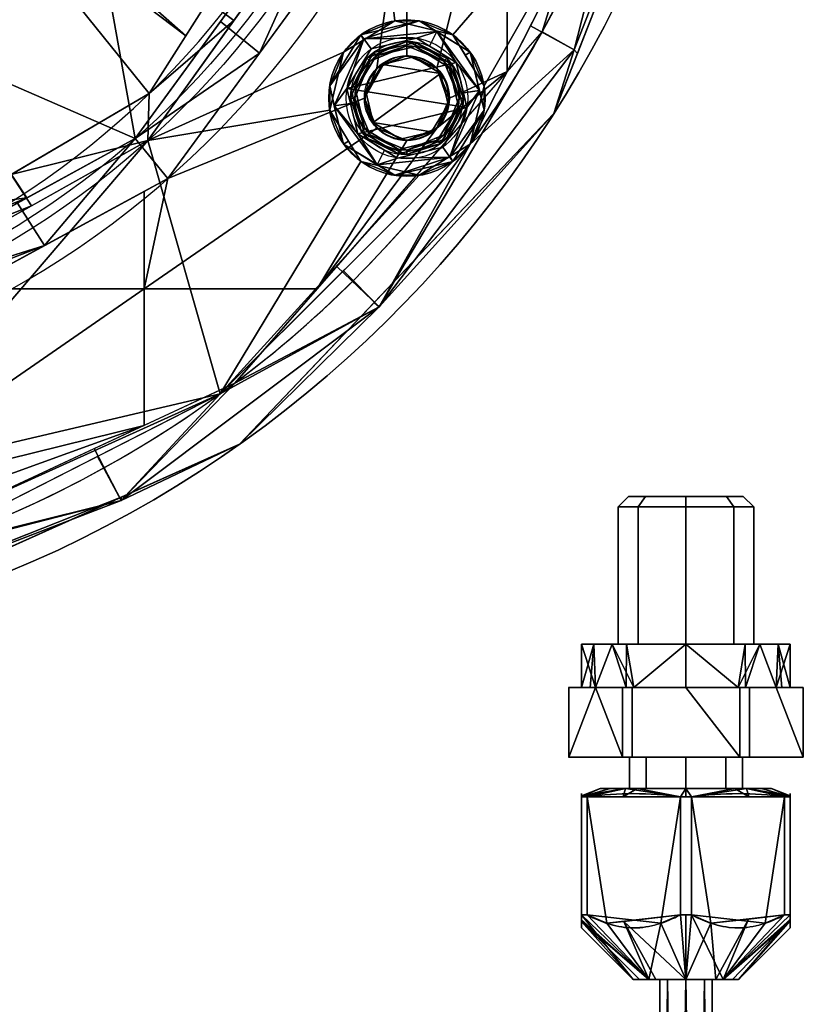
# Model space of a CAD drawing. Header units: millimetres. Extents: x -80 to 80, y -168 to 68.
# Tile 253 of 256: x 27 to 72, y -88 to -31. Entities that reach past the tile are written whole.
import ezdxf

# ---------------------------------------------------------------- set-up
doc = ezdxf.new("R2010")
doc.units = ezdxf.units.MM
doc.layers.add('100', color=7, linetype='Continuous', true_color=0xffffff)

msp = doc.modelspace()

# ---------------------------------------------------------------- linework, layer by layer
at = {"layer": '100', "color": 43, "linetype": 'Continuous'}
for p, q in [((58.258, -69.5, 167.678), (59.804, -69.5, 165)), ((59.804, -69.5, 171), (58.258, -69.5, 168.322)), ((58.258, -69.5, 168.322), (58.258, -73.5, 168.322)), ((58.258, -73.5, 167.678), (58.258, -69.5, 167.678)), ((59.804, -69.5, 165), (61.35, -69.5, 162.322)), ((61.35, -69.5, 173.678), (59.804, -69.5, 171)), ((61.35, -69.5, 162.322), (61.35, -73.5, 162.322)), ((61.35, -73.5, 173.678), (61.35, -69.5, 173.678)), ((61.908, -69.5, 174), (61.908, -73.5, 174)), ((61.908, -73.5, 162), (61.908, -69.5, 162)), ((65, -69.5, 174), (61.908, -69.5, 174)), ((61.908, -69.5, 162), (65, -69.5, 162)), ((68.092, -69.5, 174), (65, -69.5, 174)), ((65, -69.5, 162), (68.092, -69.5, 162)), ((68.092, -69.5, 162), (68.092, -73.5, 162)), ((68.092, -73.5, 174), (68.092, -69.5, 174)), ((70.196, -69.5, 171), (68.65, -69.5, 173.678)), ((68.65, -73.5, 162.322), (68.65, -69.5, 162.322)), ((68.65, -69.5, 173.678), (68.65, -73.5, 173.678)), ((68.65, -69.5, 162.322), (70.196, -69.5, 165)), ((70.196, -69.5, 165), (71.742, -69.5, 167.678)), ((71.742, -69.5, 168.322), (70.196, -69.5, 171)), ((71.742, -69.5, 167.678), (71.742, -73.5, 167.678)), ((71.742, -73.5, 168.322), (71.742, -69.5, 168.322)), ((61.35, -73.5, 173.678), (58.258, -73.5, 168.322)), ((58.258, -73.5, 167.678), (61.35, -73.5, 162.322)), ((61.908, -73.5, 162), (68.092, -73.5, 162)), ((68.092, -73.5, 174), (61.908, -73.5, 174)), ((71.742, -73.5, 168.322), (68.65, -73.5, 173.678)), ((68.65, -73.5, 162.322), (71.742, -73.5, 167.678)), ((59, -82.583, 164.908), (59, -75.793, 164.908)), ((59, -75.793, 171.092), (59, -82.583, 171.092)), ((59.322, -82.583, 171.65), (59.322, -75.793, 171.65)), ((59.322, -75.793, 164.35), (59.322, -82.583, 164.35)), ((64.678, -82.583, 161.258), (64.678, -75.793, 161.258)), ((64.678, -75.793, 174.742), (64.678, -82.583, 174.742)), ((65.322, -75.793, 161.258), (65.322, -82.583, 161.258)), ((65.322, -82.583, 174.742), (65.322, -75.793, 174.742)), ((70.678, -75.793, 171.65), (70.678, -82.583, 171.65)), ((70.678, -82.583, 164.35), (70.678, -75.793, 164.35)), ((71, -75.793, 164.908), (71, -82.583, 164.908)), ((71, -82.583, 171.092), (71, -75.793, 171.092))]:
    msp.add_line(p, q, dxfattribs=at)
at = {"layer": '100', "color": 163, "linetype": 'Continuous'}
for centre, radius in [((48.946, -35.561, 97), 4.5), ((48.946, -35.561, 103), 3.5), ((48.946, -35.561, 81.046), 2.446), ((48.946, -35.561, 81), 2.446)]:
    msp.add_circle(centre, radius, dxfattribs=at)
at = {"layer": '100', "color": 163, "linetype": 'Continuous', "extrusion": (0, 0, -1)}
for centre, radius in [((-48.946, -35.561, -102), 4.5), ((-48.946, -35.561, -89), 3.25), ((-48.946, -35.561, -97), 3.25), ((-48.946, -35.561, -89), 3), ((-48.946, -35.561, -97), 3), ((-48.946, -35.561, -81), 2.4)]:
    msp.add_circle(centre, radius, dxfattribs=at)
at = {"layer": '100', "color": 43, "linetype": 'Continuous', "extrusion": (0, 1, 0)}
for centre, radius in [((-65, 168, -58.5), 3.297), ((-65, 168, -73.5), 3.25), ((-65, 168, -75.305), 4.928), ((-65, 168, -75.305), 3.25), ((-65, 168, -86.305), 1.5)]:
    msp.add_circle(centre, radius, dxfattribs=at)
at = {"layer": '100', "color": 43, "linetype": 'Continuous', "extrusion": (0, -1, 0)}
for centre, radius in [((65, 168, 59.1), 3.897), ((65, 168, 67), 6), ((65, 168, 67), 3.897), ((65, 168, 86.305), 3.028)]:
    msp.add_circle(centre, radius, dxfattribs=at)
at = {"layer": '100', "color": 163, "linetype": 'Continuous', "extrusion": (0, 0, -1)}
for centre, radius, start, end in [((0, 0, -94), 68, 283.06797, 256.93203), ((0, 0, -81), 65, 283.06797, 256.93203), ((0, 0, -97), 51.024, 286.7388, 253.2612), ((0, 0, -80.215), 50.45, 286.0923, 253.9077), ((0, 0, -100), 32.941, 283.1966, 256.8034)]:
    msp.add_arc(centre, radius, start, end, dxfattribs=at)
at = {"layer": '100', "color": 163, "linetype": 'Continuous'}
for centre, radius, start, end in [((0, 0, 84), 68, 283.06797, 256.93203), ((0, 0, 81), 53.418, 285.9698, 254.0302), ((0, 0, 97.321), 49.087, 286.8231, 253.1769), ((0, 0, 97), 65, 324, 0), ((0, 0, 97), 65, 288, 324)]:
    msp.add_arc(centre, radius, start, end, dxfattribs=at)
at = {"layer": '100', "color": 43, "linetype": 'Continuous', "extrusion": (0, -1, 0)}
for centre, start, end in [((65, 168, 69.5), 177.266, 182.734), ((65, 168, 69.5), 237.266, 242.734), ((65, 168, 69.5), 117.266, 122.734), ((65, 168, 69.5), 57.266, 62.734), ((65, 168, 69.5), 297.266, 302.734), ((65, 168, 69.5), 357.266, 2.734), ((65, 168, 73.5), 177.266, 182.734), ((65, 168, 73.5), 117.266, 122.734), ((65, 168, 73.5), 237.266, 242.734), ((65, 168, 73.5), 57.266, 62.734), ((65, 168, 73.5), 297.266, 302.734), ((65, 168, 73.5), 357.266, 2.734), ((65, 168, 82.583), 147.266, 152.734), ((65, 168, 82.583), 207.266, 212.734), ((65, 168, 82.583), 267.266, 272.734), ((65, 168, 82.583), 87.266, 92.734), ((65, 168, 82.583), 27.266, 32.734), ((65, 168, 82.583), 327.266, 332.734)]:
    msp.add_arc(centre, 6.75, start, end, dxfattribs=at)
at = {"layer": '100', "color": 43, "linetype": 'Continuous', "extrusion": (0, 1, 0)}
for centre, radius, start, end in [((-65, 168, -69.5), 6, 330, 30), ((-65, 168, -69.5), 6, 30, 90), ((-65, 168, -69.5), 6, 270, 330), ((-65, 168, -69.5), 6, 90, 150), ((-65, 168, -69.5), 6, 210, 270), ((-65, 168, -69.5), 6, 150, 210), ((-65, 168, -75.793), 6.75, 27.266, 32.734), ((-65, 168, -75.793), 6.75, 327.266, 332.734), ((-65, 168, -75.793), 6.75, 87.266, 92.734), ((-65, 168, -75.793), 6.75, 267.266, 272.734), ((-65, 168, -75.793), 6.75, 207.266, 212.734), ((-65, 168, -75.793), 6.75, 147.266, 152.734)]:
    msp.add_arc(centre, radius, start, end, dxfattribs=at)
at = {"layer": '100', "color": 43, "linetype": 'Continuous'}
for points in [[(59, -75.793, 171.092), (59, -75.54, 169.03), (59, -75.541, 166.962), (59, -75.793, 164.908)], [(59.322, -75.793, 164.35), (61.107, -75.54, 163.319), (62.893, -75.54, 162.288), (64.678, -75.793, 161.258)], [(64.678, -75.793, 174.742), (62.893, -75.54, 173.712), (61.107, -75.54, 172.681), (59.322, -75.793, 171.65)], [(70.678, -75.793, 171.65), (68.893, -75.54, 172.681), (67.107, -75.54, 173.712), (65.322, -75.793, 174.742)], [(65.322, -75.793, 161.258), (67.107, -75.54, 162.288), (68.893, -75.54, 163.319), (70.678, -75.793, 164.35)], [(71, -75.793, 164.908), (71, -75.541, 166.962), (71, -75.54, 169.03), (71, -75.793, 171.092)]]:
    msp.add_open_spline(points, degree=3, dxfattribs=at)
for points in [[(59, -82.583, 164.908), (59, -83.026, 165.875), (59, -83.333, 166.919), (59, -83.332, 169.081), (59, -83.026, 170.124), (59, -82.583, 171.092)], [(59.322, -82.583, 171.65), (60.162, -83.027, 172.135), (61.062, -83.33, 172.654), (62.919, -83.334, 173.727), (63.83, -83.031, 174.253), (64.678, -82.583, 174.742)], [(64.678, -82.583, 161.258), (63.838, -83.027, 161.743), (62.938, -83.33, 162.262), (61.081, -83.334, 163.334), (60.17, -83.031, 163.86), (59.322, -82.583, 164.35)], [(65.322, -82.583, 174.742), (66.162, -83.027, 174.257), (67.062, -83.33, 173.738), (68.919, -83.334, 172.666), (69.83, -83.031, 172.14), (70.678, -82.583, 171.65)], [(70.678, -82.583, 164.35), (69.838, -83.027, 163.865), (68.938, -83.33, 163.346), (67.081, -83.334, 162.273), (66.17, -83.031, 161.747), (65.322, -82.583, 161.258)], [(71, -82.583, 171.092), (71, -83.026, 170.124), (71, -83.332, 169.081), (71, -83.333, 166.919), (71, -83.026, 165.875), (71, -82.583, 164.908)]]:
    msp.add_open_spline(points, degree=3, knots=[0, 0, 0, 0, 0.5, 0.5, 1, 1, 1, 1], dxfattribs=at)
at = {"layer": '100', "color": 163, "linetype": 'Continuous'}
for points in [[(56.719, -31.748, 81), (62.057, -14.625, 81), (65.311, -15.486, 81.879)], [(65.311, -15.486, 81.879), (58.57, -32.784, 81.879), (56.719, -31.748, 81)], [(65.583, -15.461, 84), (58.755, -32.986, 84), (58.57, -32.784, 81.879), (65.311, -15.486, 81.879)], [(65.311, -15.486, 96.121), (58.57, -32.784, 96.121), (58.755, -32.986, 94), (65.583, -15.461, 94)], [(58.57, -32.784, 96.121), (65.311, -15.486, 96.121), (61.819, -20.086, 97)], [(54.723, -17.781, 81), (50.675, -33.832, 81), (48.946, -33.116, 81), (48.965, -21.351, 81)], [(54.723, -17.781, 81), (54.723, -34.032, 81), (51.391, -35.561, 81), (50.675, -33.832, 81)], [(54.723, -34.032, 81), (54.723, -17.781, 81), (61.073, -17.781, 81), (56.719, -31.748, 81)], [(24.453, -21.588, 100), (36.22, -31.973, 97.321), (44.787, -18.464, 97.321)], [(46.959, -19.959, 97), (34.047, -38.004, 97), (45.305, -32.916, 97), (48.242, -31.116, 97)], [(37.488, -29.974, 97.321), (38.991, -31.095, 97), (46.959, -19.959, 97)], [(40.464, -32.976, 81), (38.22, -31.15, 80.215), (46.275, -20.096, 80.215)], [(46.275, -20.096, 80.215), (48.965, -21.351, 81), (40.464, -32.976, 81)], [(46.959, -19.959, 97), (48.242, -31.116, 97), (51.591, -31.92, 97), (61.819, -20.086, 97)], [(61.819, -20.086, 97), (51.591, -31.92, 97), (53.39, -34.857, 97)], [(53.39, -34.857, 97), (52.586, -38.206, 97), (61.819, -20.086, 97)], [(61.819, -20.086, 97), (56.05, -31.407, 97), (58.57, -32.784, 96.121)], [(47.216, -33.832, 81), (46.5, -35.561, 81), (35.19, -40.189, 81), (48.965, -21.351, 81)], [(48.965, -21.351, 81), (48.946, -33.116, 81), (47.216, -33.832, 81)], [(36.22, -31.973, 97.321), (24.453, -21.588, 100), (23.917, -22.651, 100)], [(23.811, -41.346, 97.321), (34.111, -35.299, 97.321), (23.917, -22.651, 100)], [(34.111, -35.299, 97.321), (36.22, -31.973, 97.321), (23.917, -22.651, 100)], [(30.819, -23.988, 74.637), (21.361, -32.695, 74.637), (17.386, -24.286, 71.335)], [(33.303, -37.896, 80.215), (21.361, -32.695, 74.637), (30.819, -23.988, 74.637)], [(30.819, -23.988, 74.637), (38.85, -30.286, 80.215), (33.303, -37.896, 80.215)], [(57.404, -36.453, 84), (61.647, -25.564, 84), (61.647, -25.564, 94), (57.404, -36.453, 94)], [(38.991, -31.095, 97), (37.488, -29.974, 97.321), (34.111, -35.299, 97.321)], [(33.303, -37.896, 80.215), (38.22, -31.15, 80.215), (40.464, -32.976, 81)], [(34.111, -35.299, 97.321), (34.047, -38.004, 97), (38.991, -31.095, 97)], [(49.649, -31.116, 102), (46.3, -31.92, 102), (46.473, -32.157, 102.707)], [(46.3, -31.92, 102), (49.649, -31.116, 102), (48.242, -31.116, 97)], [(48.242, -31.116, 97), (46.472, -32.201, 97), (46.3, -31.92, 102)], [(46.473, -32.157, 102.707), (50.657, -31.718, 102.707), (49.649, -31.116, 102)], [(51.591, -31.92, 97), (48.242, -31.116, 97), (49.649, -31.116, 102)], [(50.657, -31.718, 102.707), (50.617, -31.709, 102), (49.649, -31.116, 102)], [(49.649, -31.116, 102), (52.586, -32.916, 102), (51.591, -31.92, 97)], [(49.493, -32.104, 103), (50.657, -31.718, 102.707), (46.473, -32.157, 102.707)], [(49.493, -32.104, 103), (50.246, -32.565, 103), (50.657, -31.718, 102.707)], [(50.657, -31.718, 102.707), (50.246, -32.565, 103), (51.777, -33.504, 103)], [(52.586, -32.916, 102), (50.617, -31.709, 102), (50.657, -31.718, 102.707)], [(52.586, -32.916, 102), (50.657, -31.718, 102.707), (53.13, -35.121, 102.707)], [(51.777, -33.504, 103), (53.13, -35.121, 102.707), (50.657, -31.718, 102.707)], [(58.57, -32.784, 96.121), (56.05, -31.407, 97), (52.586, -38.206, 97)], [(46.473, -32.157, 102.707), (46.3, -31.92, 102), (44.501, -34.857, 102)], [(44.501, -34.857, 102), (46.3, -31.92, 102), (45.305, -32.916, 97)], [(44.501, -34.857, 102), (44.761, -36.001, 102.707), (46.473, -32.157, 102.707)], [(46.473, -32.157, 102.707), (44.761, -36.001, 102.707), (45.489, -35.013, 103)], [(47.35, -47.574, 81.879), (44.915, -45.25, 81), (56.719, -31.748, 81)], [(46.3, -31.92, 102), (46.472, -32.201, 97), (45.305, -32.916, 97)], [(51.777, -33.504, 103), (49.493, -32.104, 103), (46.888, -32.729, 103), (45.489, -35.013, 103)], [(45.489, -35.013, 103), (46.888, -32.729, 103), (46.473, -32.157, 102.707)], [(46.473, -32.157, 102.707), (46.888, -32.729, 103), (49.493, -32.104, 103)], [(56.719, -31.748, 81), (58.57, -32.784, 81.879), (47.35, -47.574, 81.879)], [(52.586, -32.916, 102), (52.306, -33.088, 97), (51.591, -31.92, 97)], [(12.354, -43.221, 77.304), (21.361, -32.695, 74.637), (27.083, -41.302, 80.215)], [(33.303, -37.896, 80.215), (27.083, -41.302, 80.215), (21.361, -32.695, 74.637)], [(48.946, -32.311, 89), (46.647, -33.263, 89), (46.824, -33.44, 89), (48.946, -32.561, 89)], [(47.035, -32.932, 97), (47.096, -33.077, 89), (48.946, -32.311, 89)], [(48.946, -32.311, 89), (49.454, -32.351, 97), (47.035, -32.932, 97)], [(47.035, -32.932, 97), (49.454, -32.351, 97), (49.415, -32.598, 97), (47.182, -33.134, 97)], [(47.182, -33.134, 97), (49.415, -32.598, 97), (48.946, -32.561, 89)], [(48.946, -32.561, 89), (47.238, -33.268, 89), (47.182, -33.134, 97)], [(47.35, -47.574, 81.879), (58.57, -32.784, 81.879), (57.404, -36.453, 84)], [(57.404, -36.453, 94), (58.57, -32.784, 96.121), (47.35, -47.574, 96.121)], [(47.35, -47.574, 96.121), (58.57, -32.784, 96.121), (52.586, -38.206, 97)], [(49.454, -32.351, 97), (48.946, -32.311, 89), (51.244, -33.263, 89)], [(48.946, -32.561, 89), (51.067, -33.44, 89), (51.244, -33.263, 89), (48.946, -32.311, 89)], [(51.067, -33.44, 89), (48.946, -32.561, 89), (49.415, -32.598, 97)], [(51.373, -33.798, 97), (49.415, -32.598, 97), (49.454, -32.351, 97), (51.575, -33.651, 97)], [(49.415, -32.598, 97), (51.373, -33.798, 97), (51.067, -33.44, 89)], [(51.244, -33.263, 89), (51.575, -33.651, 97), (49.454, -32.351, 97)], [(58.57, -32.784, 81.879), (58.755, -32.986, 84), (57.404, -36.453, 84)], [(57.404, -36.453, 94), (58.755, -32.986, 94), (58.57, -32.784, 96.121)], [(40.464, -32.976, 81), (35.19, -40.189, 81), (33.303, -37.896, 80.215)], [(44.501, -36.265, 97), (45.305, -32.916, 97), (34.047, -38.004, 97)], [(45.305, -32.916, 97), (44.501, -36.265, 97), (44.501, -34.857, 102)], [(45.736, -35.053, 97), (45.696, -35.561, 89), (46.647, -33.263, 89)], [(45.946, -35.561, 89), (46.824, -33.44, 89), (46.647, -33.263, 89), (45.696, -35.561, 89)], [(46.647, -33.263, 89), (47.035, -32.932, 97), (45.736, -35.053, 97)], [(47.182, -33.134, 97), (45.982, -35.092, 97), (45.736, -35.053, 97), (47.035, -32.932, 97)], [(46.824, -33.44, 89), (45.946, -35.561, 89), (45.982, -35.092, 97)], [(45.982, -35.092, 97), (47.182, -33.134, 97), (46.824, -33.44, 89)], [(46.647, -33.263, 89), (47.096, -33.077, 89), (47.035, -32.932, 97)], [(47.182, -33.134, 97), (47.238, -33.268, 89), (46.824, -33.44, 89)], [(47.216, -33.832, 81), (48.946, -33.116, 81), (48.946, -33.116, 81.046), (47.216, -33.832, 81.046)], [(48.946, -33.116, 81.046), (49.321, -33.191, 81), (47.535, -33.619, 81)], [(47.535, -33.619, 81), (47.553, -33.692, 81.046), (48.946, -33.116, 81.046)], [(47.535, -33.619, 81), (49.321, -33.191, 81), (50.887, -34.15, 81)], [(49.321, -33.191, 81), (48.946, -33.116, 81.046), (50.675, -33.832, 81.046)], [(50.675, -33.832, 81.046), (48.946, -33.116, 81.046), (48.946, -33.116, 81), (50.675, -33.832, 81)], [(50.887, -34.15, 81), (49.321, -33.191, 81), (50.675, -33.832, 81.046)], [(51.067, -33.44, 89), (51.946, -35.561, 89), (52.196, -35.561, 89), (51.244, -33.263, 89)], [(51.373, -33.798, 97), (51.238, -33.853, 89), (51.067, -33.44, 89)], [(51.244, -33.263, 89), (51.429, -33.711, 89), (51.575, -33.651, 97)], [(53.39, -34.857, 97), (52.306, -33.088, 97), (52.586, -32.916, 102)], [(53.13, -35.121, 102.707), (53.125, -35.162, 102), (52.586, -32.916, 102)], [(52.586, -32.916, 102), (53.39, -36.265, 102), (53.39, -34.857, 97)], [(45.489, -35.013, 103), (52.402, -36.109, 103), (51.777, -33.504, 103)], [(46.5, -35.561, 81.046), (47.535, -33.619, 81), (46.575, -35.186, 81)], [(47.553, -33.692, 81.046), (47.535, -33.619, 81), (46.5, -35.561, 81.046)], [(46.5, -35.561, 81.046), (47.216, -33.832, 81.046), (47.553, -33.692, 81.046)], [(47.216, -33.832, 81.046), (46.5, -35.561, 81.046), (46.5, -35.561, 81), (47.216, -33.832, 81)], [(50.887, -34.15, 81), (47.004, -36.972, 81), (46.575, -35.186, 81), (47.535, -33.619, 81)], [(50.675, -33.832, 81.046), (51.175, -35.348, 81), (50.887, -34.15, 81)], [(50.675, -33.832, 81.046), (51.299, -35.338, 81.046), (51.175, -35.348, 81)], [(50.675, -33.832, 81), (51.391, -35.561, 81), (51.391, -35.561, 81.046), (50.675, -33.832, 81.046)], [(51.946, -35.561, 89), (51.238, -33.853, 89), (51.373, -33.798, 97)], [(51.575, -33.651, 97), (52.156, -36.069, 97), (51.909, -36.03, 97), (51.373, -33.798, 97)], [(51.373, -33.798, 97), (51.909, -36.03, 97), (51.946, -35.561, 89)], [(51.575, -33.651, 97), (51.429, -33.711, 89), (52.196, -35.561, 89)], [(52.196, -35.561, 89), (52.156, -36.069, 97), (51.575, -33.651, 97)], [(51.777, -33.504, 103), (52.196, -35.25, 103), (53.13, -35.121, 102.707)], [(54.723, -34.032, 81), (43.779, -46.55, 81), (50.675, -37.29, 81)], [(47.004, -36.972, 81), (50.887, -34.15, 81), (51.316, -35.936, 81), (50.356, -37.503, 81)], [(50.675, -37.29, 81), (51.391, -35.561, 81), (54.723, -34.032, 81)], [(44.501, -34.857, 102), (44.766, -35.96, 102), (44.761, -36.001, 102.707)], [(45.305, -38.206, 102), (44.501, -34.857, 102), (44.501, -36.265, 97)], [(44.761, -36.001, 102.707), (45.695, -35.872, 103), (45.489, -35.013, 103)], [(52.402, -36.109, 103), (45.489, -35.013, 103), (46.114, -37.618, 103)], [(45.696, -35.561, 89), (45.736, -35.053, 97), (46.316, -37.471, 97)], [(46.316, -37.471, 97), (45.736, -35.053, 97), (45.982, -35.092, 97), (46.518, -37.324, 97)], [(46.518, -37.324, 97), (45.982, -35.092, 97), (45.946, -35.561, 89)], [(53.39, -36.265, 102), (53.13, -35.121, 102.707), (51.418, -38.965, 102.707)], [(51.418, -38.965, 102.707), (53.13, -35.121, 102.707), (52.402, -36.109, 103)], [(53.13, -35.121, 102.707), (52.196, -35.25, 103), (52.402, -36.109, 103)], [(52.586, -38.206, 97), (53.39, -34.857, 97), (53.39, -36.265, 102)], [(53.39, -36.265, 102), (53.125, -35.162, 102), (53.13, -35.121, 102.707)], [(34.047, -38.004, 97), (34.111, -35.299, 97.321), (26.165, -39.965, 97.321)], [(35.19, -40.189, 81), (46.5, -35.561, 81), (47.216, -37.29, 81), (33.821, -46.55, 81)], [(46.316, -37.471, 97), (46.462, -37.411, 89), (45.696, -35.561, 89)], [(45.696, -35.561, 89), (46.647, -37.859, 89), (46.824, -37.682, 89), (45.946, -35.561, 89)], [(45.946, -35.561, 89), (46.653, -37.269, 89), (46.518, -37.324, 97)], [(46.575, -35.186, 81), (47.004, -36.972, 81), (46.5, -35.561, 81.046)], [(47.216, -37.29, 81.046), (46.5, -35.561, 81.046), (47.004, -36.972, 81)], [(47.216, -37.29, 81), (46.5, -35.561, 81), (46.5, -35.561, 81.046), (47.216, -37.29, 81.046)], [(51.316, -35.936, 81), (51.391, -35.561, 81.046), (50.675, -37.29, 81.046)], [(50.675, -37.29, 81.046), (51.391, -35.561, 81.046), (51.391, -35.561, 81), (50.675, -37.29, 81)], [(51.244, -37.859, 89), (52.196, -35.561, 89), (51.946, -35.561, 89), (51.067, -37.682, 89)], [(51.067, -37.682, 89), (51.946, -35.561, 89), (51.909, -36.03, 97)], [(51.175, -35.348, 81), (51.299, -35.338, 81.046), (51.391, -35.561, 81.046)], [(51.316, -35.936, 81), (51.175, -35.348, 81), (51.391, -35.561, 81.046)], [(52.156, -36.069, 97), (52.196, -35.561, 89), (51.244, -37.859, 89)], [(38.206, -52.586, 97), (46.3, -39.202, 97), (44.501, -36.265, 97), (34.047, -38.004, 97)], [(44.501, -36.265, 97), (45.585, -38.034, 97), (45.305, -38.206, 102)], [(46.114, -37.618, 103), (45.695, -35.872, 103), (44.761, -36.001, 102.707)], [(44.761, -36.001, 102.707), (44.766, -35.96, 102), (45.305, -38.206, 102)], [(45.305, -38.206, 102), (47.234, -39.404, 102.707), (44.761, -36.001, 102.707)], [(46.114, -37.618, 103), (44.761, -36.001, 102.707), (47.234, -39.404, 102.707)], [(46.114, -37.618, 103), (48.398, -39.018, 103), (51.003, -38.393, 103), (52.402, -36.109, 103)], [(50.675, -37.29, 81.046), (50.356, -37.503, 81), (51.316, -35.936, 81)], [(50.709, -37.988, 97), (51.909, -36.03, 97), (52.156, -36.069, 97), (50.856, -38.19, 97)], [(51.909, -36.03, 97), (50.709, -37.988, 97), (51.067, -37.682, 89)], [(51.244, -37.859, 89), (50.856, -38.19, 97), (52.156, -36.069, 97)], [(52.402, -36.109, 103), (51.003, -38.393, 103), (51.418, -38.965, 102.707)], [(51.418, -38.965, 102.707), (51.591, -39.202, 102), (53.39, -36.265, 102)], [(53.39, -36.265, 102), (51.591, -39.202, 102), (52.586, -38.206, 97)], [(57.404, -36.453, 84), (47.062, -47.334, 84), (47.35, -47.574, 81.879)], [(47.35, -47.574, 96.121), (47.062, -47.334, 94), (57.404, -36.453, 94)], [(57.404, -36.453, 94), (47.172, -47.217, 94), (47.172, -47.217, 84), (57.404, -36.453, 84)], [(47.216, -37.29, 81), (48.946, -38.007, 81), (43.779, -46.55, 81), (33.821, -46.55, 81)], [(43.779, -46.55, 81), (48.946, -38.007, 81), (50.675, -37.29, 81)], [(46.518, -37.324, 97), (48.476, -38.524, 97), (48.437, -38.771, 97), (46.316, -37.471, 97)], [(46.647, -37.859, 89), (46.462, -37.411, 89), (46.316, -37.471, 97)], [(46.518, -37.324, 97), (46.653, -37.269, 89), (46.824, -37.682, 89)], [(48.476, -38.524, 97), (46.518, -37.324, 97), (46.824, -37.682, 89)], [(50.356, -37.503, 81), (48.57, -37.931, 81), (47.004, -36.972, 81)], [(47.004, -36.972, 81), (48.054, -37.615, 81), (47.216, -37.29, 81.046)], [(48.054, -37.615, 81), (48.022, -37.624, 81.046), (47.216, -37.29, 81.046)], [(47.216, -37.29, 81.046), (48.946, -38.007, 81.046), (48.946, -38.007, 81), (47.216, -37.29, 81)], [(50.356, -37.503, 81), (50.675, -37.29, 81.046), (48.946, -38.007, 81.046)], [(50.675, -37.29, 81), (48.946, -38.007, 81), (48.946, -38.007, 81.046), (50.675, -37.29, 81.046)], [(28.099, -44.053, 81), (26.534, -41.602, 80.215), (33.303, -37.896, 80.215)], [(33.303, -37.896, 80.215), (35.19, -40.189, 81), (28.099, -44.053, 81)], [(47.234, -39.404, 102.707), (47.646, -38.557, 103), (46.114, -37.618, 103)], [(46.647, -37.859, 89), (46.316, -37.471, 97), (48.437, -38.771, 97)], [(48.946, -38.561, 89), (46.824, -37.682, 89), (46.647, -37.859, 89), (48.946, -38.811, 89)], [(48.437, -38.771, 97), (48.946, -38.811, 89), (46.647, -37.859, 89)], [(46.824, -37.682, 89), (48.946, -38.561, 89), (48.476, -38.524, 97)], [(48.022, -37.624, 81.046), (48.054, -37.615, 81), (48.57, -37.931, 81)], [(48.946, -38.007, 81.046), (48.022, -37.624, 81.046), (48.57, -37.931, 81)], [(48.946, -38.007, 81.046), (48.57, -37.931, 81), (50.356, -37.503, 81)], [(48.946, -38.811, 89), (51.244, -37.859, 89), (51.067, -37.682, 89), (48.946, -38.561, 89)], [(48.946, -38.561, 89), (50.653, -37.854, 89), (50.709, -37.988, 97)], [(50.709, -37.988, 97), (50.653, -37.854, 89), (51.067, -37.682, 89)], [(51.244, -37.859, 89), (50.796, -38.045, 89), (50.856, -38.19, 97)], [(34.047, -38.004, 97), (14.695, -48.862, 97), (17.323, -53.253, 97), (20.751, -53.536, 97)], [(34.047, -38.004, 97), (20.751, -53.536, 97), (22.978, -56.157, 97), (38.206, -52.586, 97)], [(26.165, -39.965, 97.321), (27.351, -41.761, 97), (34.047, -38.004, 97)], [(38.206, -52.586, 97), (52.586, -38.206, 97), (49.649, -40.006, 97)], [(52.586, -38.206, 97), (45.287, -45.505, 97), (47.35, -47.574, 96.121)], [(45.305, -38.206, 102), (45.585, -38.034, 97), (46.3, -39.202, 97)], [(45.305, -38.206, 102), (47.274, -39.413, 102), (47.234, -39.404, 102.707)], [(48.242, -40.006, 102), (45.305, -38.206, 102), (46.3, -39.202, 97)], [(51.418, -38.965, 102.707), (51.003, -38.393, 103), (48.398, -39.018, 103)], [(50.856, -38.19, 97), (48.437, -38.771, 97), (48.476, -38.524, 97), (50.709, -37.988, 97)], [(48.946, -38.811, 89), (48.437, -38.771, 97), (50.856, -38.19, 97)], [(50.709, -37.988, 97), (48.476, -38.524, 97), (48.946, -38.561, 89)], [(50.856, -38.19, 97), (50.796, -38.045, 89), (48.946, -38.811, 89)], [(51.591, -39.202, 102), (51.419, -38.921, 97), (52.586, -38.206, 97)], [(48.398, -39.018, 103), (47.646, -38.557, 103), (47.234, -39.404, 102.707)], [(51.418, -38.965, 102.707), (47.234, -39.404, 102.707), (48.242, -40.006, 102)], [(48.398, -39.018, 103), (47.234, -39.404, 102.707), (51.418, -38.965, 102.707)], [(48.242, -40.006, 102), (51.591, -39.202, 102), (51.418, -38.965, 102.707)], [(49.649, -40.006, 97), (51.419, -38.921, 97), (51.591, -39.202, 102)], [(49.649, -40.006, 97), (46.3, -39.202, 97), (38.206, -52.586, 97)], [(46.3, -39.202, 97), (49.649, -40.006, 97), (48.242, -40.006, 102)], [(47.234, -39.404, 102.707), (47.274, -39.413, 102), (48.242, -40.006, 102)], [(51.591, -39.202, 102), (48.242, -40.006, 102), (49.649, -40.006, 97)], [(27.351, -41.761, 97), (26.165, -39.965, 97.321), (14.207, -46.986, 97.321)], [(33.821, -46.55, 81), (33.821, -40.935, 81), (35.19, -40.189, 81)], [(27.083, -41.302, 80.215), (13.744, -46.748, 79.256), (12.354, -43.221, 77.304)], [(27.083, -41.302, 80.215), (13.984, -48.473, 80.215), (13.744, -46.748, 79.256)], [(33.821, -40.935, 81), (33.821, -46.55, 81), (23.517, -46.55, 81)], [(13.984, -48.473, 80.215), (26.534, -41.602, 80.215), (28.099, -44.053, 81)], [(14.207, -46.986, 97.321), (14.695, -48.862, 97), (27.351, -41.761, 97)], [(28.099, -44.053, 81), (14.228, -49.426, 80.662), (13.984, -48.473, 80.215)], [(28.099, -44.053, 81), (14.697, -51.356, 81), (14.228, -49.426, 80.662)], [(39.041, -51.969, 81), (44.915, -45.25, 81), (47.35, -47.574, 81.879)], [(47.35, -47.574, 96.121), (45.287, -45.505, 97), (38.206, -52.586, 97)], [(20.425, -55.81, 81), (18.696, -55.093, 81), (23.517, -46.55, 81), (33.821, -46.55, 81)], [(21.141, -57.539, 81), (20.425, -55.81, 81), (33.821, -46.55, 81), (33.821, -54.403, 81)], [(33.821, -54.403, 81), (33.821, -46.55, 81), (43.779, -46.55, 81), (39.041, -51.969, 81)], [(39.041, -51.969, 81), (47.35, -47.574, 81.879), (32.506, -58.725, 81.879)], [(39.319, -55.48, 84), (32.506, -58.725, 81.879), (47.35, -47.574, 81.879)], [(47.35, -47.574, 96.121), (32.506, -58.725, 96.121), (39.319, -55.48, 94)], [(38.206, -52.586, 97), (32.506, -58.725, 96.121), (47.35, -47.574, 96.121)], [(39.319, -55.48, 84), (47.172, -47.217, 84), (47.172, -47.217, 94), (39.319, -55.48, 94)], [(47.35, -47.574, 81.879), (47.062, -47.334, 84), (39.319, -55.48, 84)], [(39.319, -55.48, 94), (47.062, -47.334, 94), (47.35, -47.574, 96.121)], [(32.506, -58.725, 81.879), (30.953, -55.739, 81), (39.041, -51.969, 81)], [(22.703, -59.586, 97), (20.086, -61.819, 97), (38.206, -52.586, 97)], [(22.978, -56.157, 97), (22.703, -59.586, 97), (38.206, -52.586, 97)], [(38.206, -52.586, 97), (31.133, -56.19, 97), (32.506, -58.725, 96.121)], [(18.696, -59.984, 81), (20.425, -59.268, 81), (33.821, -54.403, 81), (18.271, -61.651, 81)], [(33.821, -54.403, 81), (20.425, -59.268, 81), (21.141, -57.539, 81)], [(39.319, -55.48, 94), (25.511, -61.685, 94), (25.511, -61.685, 84), (39.319, -55.48, 84)], [(39.319, -55.48, 84), (32.504, -58.542, 84), (32.506, -58.725, 81.879)], [(32.506, -58.725, 96.121), (32.504, -58.542, 94), (39.319, -55.48, 94)], [(14.697, -63.317, 81), (30.953, -55.739, 81), (32.506, -58.725, 81.879)], [(32.506, -58.725, 96.121), (31.133, -56.19, 97), (20.086, -61.819, 97)], [(32.506, -58.725, 81.879), (15.177, -65.383, 81.879), (14.697, -63.317, 81)], [(32.504, -58.542, 84), (15.375, -66.239, 84), (15.177, -65.383, 81.879)], [(15.177, -65.383, 81.879), (32.506, -58.725, 81.879), (32.504, -58.542, 84)], [(32.504, -58.542, 94), (32.506, -58.725, 96.121), (15.177, -65.383, 96.121)], [(15.177, -65.383, 96.121), (15.375, -66.239, 94), (32.504, -58.542, 94)], [(20.086, -61.819, 97), (15.177, -65.383, 96.121), (32.506, -58.725, 96.121)]]:
    msp.add_3dface(points, dxfattribs=at)
at = {"layer": '100', "color": 43, "linetype": 'Continuous'}
for points in [[(62.244, -59.1, 165.244), (61.103, -59.1, 168), (61.703, -58.5, 168), (62.669, -58.5, 165.669)], [(62.669, -58.5, 170.331), (61.703, -58.5, 168), (61.103, -59.1, 168), (62.244, -59.1, 170.756)], [(65, -58.5, 164.703), (62.669, -58.5, 165.669), (61.703, -58.5, 168)], [(61.703, -58.5, 168), (62.669, -58.5, 170.331), (65, -58.5, 171.297), (65, -58.5, 164.703)], [(62.244, -59.1, 170.756), (65, -59.1, 171.897), (65, -58.5, 171.297), (62.669, -58.5, 170.331)], [(62.669, -58.5, 165.669), (65, -58.5, 164.703), (65, -59.1, 164.103), (62.244, -59.1, 165.244)], [(65, -58.5, 164.703), (65, -58.5, 171.297), (67.331, -58.5, 170.331), (68.297, -58.5, 168)], [(68.297, -58.5, 168), (67.331, -58.5, 165.669), (65, -58.5, 164.703)], [(67.756, -59.1, 165.244), (65, -59.1, 164.103), (65, -58.5, 164.703), (67.331, -58.5, 165.669)], [(67.331, -58.5, 170.331), (65, -58.5, 171.297), (65, -59.1, 171.897), (67.756, -59.1, 170.756)], [(67.756, -59.1, 170.756), (68.897, -59.1, 168), (68.297, -58.5, 168), (67.331, -58.5, 170.331)], [(67.331, -58.5, 165.669), (68.297, -58.5, 168), (68.897, -59.1, 168), (67.756, -59.1, 165.244)], [(62.244, -59.1, 170.756), (61.103, -59.1, 168), (61.103, -67, 168), (62.244, -67, 170.756)], [(62.244, -67, 165.244), (61.103, -67, 168), (61.103, -59.1, 168), (62.244, -59.1, 165.244)], [(62.244, -59.1, 165.244), (65, -59.1, 164.103), (65, -67, 164.103), (62.244, -67, 165.244)], [(62.244, -67, 170.756), (65, -67, 171.897), (65, -59.1, 171.897), (62.244, -59.1, 170.756)], [(67.756, -59.1, 170.756), (65, -59.1, 171.897), (65, -67, 171.897), (67.756, -67, 170.756)], [(67.756, -67, 165.244), (65, -67, 164.103), (65, -59.1, 164.103), (67.756, -59.1, 165.244)], [(67.756, -59.1, 165.244), (68.897, -59.1, 168), (68.897, -67, 168), (67.756, -67, 165.244)], [(67.756, -67, 170.756), (68.897, -67, 168), (68.897, -59.1, 168), (67.756, -59.1, 170.756)], [(59, -69.5, 168), (59, -67, 168), (59.699, -67, 166.314)], [(59, -67, 168), (59, -69.5, 168), (59.804, -69.5, 171)], [(59.804, -69.5, 171), (60.757, -67, 172.243), (59, -67, 168)], [(59.699, -67, 166.314), (59.483, -69.5, 166.197), (59, -69.5, 168)], [(59, -67, 168), (60.757, -67, 172.243), (62.244, -67, 170.756), (61.103, -67, 168)], [(61.103, -67, 168), (62.244, -67, 165.244), (60.757, -67, 163.757), (59, -67, 168)], [(59.804, -69.5, 165), (59.483, -69.5, 166.197), (59.699, -67, 166.314)], [(59.699, -67, 166.314), (60.757, -67, 163.757), (59.804, -69.5, 165)], [(59.804, -69.5, 171), (61.566, -69.5, 172.762), (60.757, -67, 172.243)], [(62, -69.5, 162.804), (59.804, -69.5, 165), (60.757, -67, 163.757)], [(62, -69.5, 162.804), (60.757, -67, 163.757), (65, -67, 162)], [(61.566, -69.5, 172.762), (61.585, -67, 172.585), (60.757, -67, 172.243)], [(60.757, -67, 172.243), (65, -67, 174), (65, -67, 171.897), (62.244, -67, 170.756)], [(62.244, -67, 165.244), (65, -67, 164.103), (65, -67, 162), (60.757, -67, 163.757)], [(61.585, -67, 172.585), (61.566, -69.5, 172.762), (62, -69.5, 173.196)], [(65, -67, 174), (61.585, -67, 172.585), (62, -69.5, 173.196)], [(65, -67, 162), (65, -69.5, 162), (62, -69.5, 162.804)], [(62, -69.5, 173.196), (65, -69.5, 174), (65, -67, 174)], [(65, -67, 174), (65, -69.5, 174), (68, -69.5, 173.196)], [(68, -69.5, 173.196), (68.415, -67, 172.585), (65, -67, 174)], [(65, -67, 162), (69.243, -67, 163.757), (68, -69.5, 162.804)], [(68, -69.5, 162.804), (65, -69.5, 162), (65, -67, 162)], [(69.243, -67, 163.757), (65, -67, 162), (65, -67, 164.103), (67.756, -67, 165.244)], [(67.756, -67, 170.756), (65, -67, 171.897), (65, -67, 174), (69.243, -67, 172.243)], [(71, -67, 168), (69.243, -67, 163.757), (67.756, -67, 165.244), (68.897, -67, 168)], [(68.897, -67, 168), (67.756, -67, 170.756), (69.243, -67, 172.243), (71, -67, 168)], [(68, -69.5, 173.196), (68.434, -69.5, 172.762), (68.415, -67, 172.585)], [(69.243, -67, 163.757), (70.196, -69.5, 165), (68, -69.5, 162.804)], [(69.243, -67, 172.243), (68.415, -67, 172.585), (68.434, -69.5, 172.762)], [(69.243, -67, 172.243), (68.434, -69.5, 172.762), (70.196, -69.5, 171)], [(71, -67, 168), (69.243, -67, 172.243), (70.196, -69.5, 171)], [(70.196, -69.5, 165), (69.243, -67, 163.757), (70.301, -67, 166.314)], [(70.196, -69.5, 171), (71, -69.5, 168), (71, -67, 168)], [(70.301, -67, 166.314), (70.517, -69.5, 166.197), (70.196, -69.5, 165)], [(71, -69.5, 168), (70.517, -69.5, 166.197), (70.301, -67, 166.314)], [(70.301, -67, 166.314), (71, -67, 168), (71, -69.5, 168)], [(58.258, -73.5, 167.678), (58.258, -69.5, 167.678), (59.804, -69.5, 165)], [(59.804, -69.5, 165), (61.35, -69.5, 162.322), (61.35, -73.5, 162.322), (58.258, -73.5, 167.678)], [(58.258, -69.5, 167.678), (58.258, -73.5, 167.678), (58.258, -73.5, 168.322), (58.258, -69.5, 168.322)], [(59.804, -69.5, 171), (58.258, -69.5, 168.322), (58.258, -73.5, 168.322), (61.35, -73.5, 173.678)], [(58.258, -69.5, 167.678), (58.258, -69.5, 168.322), (59.804, -69.5, 171), (59, -69.5, 168)], [(59, -69.5, 168), (59.804, -69.5, 165), (58.258, -69.5, 167.678)], [(62, -69.5, 173.196), (59.804, -69.5, 171), (61.35, -69.5, 173.678), (61.908, -69.5, 174)], [(61.35, -73.5, 173.678), (61.35, -69.5, 173.678), (59.804, -69.5, 171)], [(61.35, -69.5, 162.322), (59.804, -69.5, 165), (62, -69.5, 162.804)], [(61.908, -69.5, 162), (61.908, -73.5, 162), (61.35, -73.5, 162.322), (61.35, -69.5, 162.322)], [(61.35, -69.5, 173.678), (61.35, -73.5, 173.678), (61.908, -73.5, 174), (61.908, -69.5, 174)], [(62, -69.5, 162.804), (65, -69.5, 162), (61.908, -69.5, 162), (61.35, -69.5, 162.322)], [(61.908, -69.5, 174), (65, -69.5, 174), (62, -69.5, 173.196)], [(65, -69.5, 174), (61.908, -69.5, 174), (61.908, -73.5, 174), (68.092, -73.5, 174)], [(68.092, -73.5, 162), (61.908, -73.5, 162), (61.908, -69.5, 162), (65, -69.5, 162)], [(68, -69.5, 173.196), (65, -69.5, 174), (68.092, -69.5, 174), (68.65, -69.5, 173.678)], [(68.65, -69.5, 162.322), (68.092, -69.5, 162), (65, -69.5, 162), (68, -69.5, 162.804)], [(68.092, -73.5, 174), (68.092, -69.5, 174), (65, -69.5, 174)], [(65, -69.5, 162), (68.092, -69.5, 162), (68.092, -73.5, 162)], [(68.65, -69.5, 173.678), (70.196, -69.5, 171), (68, -69.5, 173.196)], [(68, -69.5, 162.804), (70.196, -69.5, 165), (68.65, -69.5, 162.322)], [(68.092, -69.5, 174), (68.092, -73.5, 174), (68.65, -73.5, 173.678), (68.65, -69.5, 173.678)], [(68.65, -69.5, 162.322), (68.65, -73.5, 162.322), (68.092, -73.5, 162), (68.092, -69.5, 162)], [(71.742, -73.5, 167.678), (68.65, -73.5, 162.322), (68.65, -69.5, 162.322), (70.196, -69.5, 165)], [(70.196, -69.5, 171), (68.65, -69.5, 173.678), (68.65, -73.5, 173.678), (71.742, -73.5, 168.322)], [(70.196, -69.5, 165), (71.742, -69.5, 167.678), (71.742, -73.5, 167.678)], [(71.742, -73.5, 168.322), (71.742, -69.5, 168.322), (70.196, -69.5, 171)], [(71.742, -69.5, 168.322), (71.742, -69.5, 167.678), (70.196, -69.5, 165), (71, -69.5, 168)], [(71, -69.5, 168), (70.196, -69.5, 171), (71.742, -69.5, 168.322)], [(71.742, -69.5, 168.322), (71.742, -73.5, 168.322), (71.742, -73.5, 167.678), (71.742, -69.5, 167.678)], [(61.75, -73.5, 168), (62.702, -73.5, 170.298), (61.35, -73.5, 173.678), (58.258, -73.5, 168.322)], [(58.258, -73.5, 168.322), (58.258, -73.5, 167.678), (61.75, -73.5, 168)], [(62.702, -73.5, 165.702), (61.75, -73.5, 168), (58.258, -73.5, 167.678), (61.35, -73.5, 162.322)], [(61.908, -73.5, 174), (61.35, -73.5, 173.678), (62.702, -73.5, 170.298), (65, -73.5, 171.25)], [(61.35, -73.5, 162.322), (61.908, -73.5, 162), (65, -73.5, 164.75), (62.702, -73.5, 165.702)], [(62.702, -73.5, 170.298), (61.75, -73.5, 168), (61.75, -75.305, 168), (62.702, -75.305, 170.298)], [(62.702, -75.305, 165.702), (61.75, -75.305, 168), (61.75, -73.5, 168), (62.702, -73.5, 165.702)], [(65, -73.5, 171.25), (68.092, -73.5, 174), (61.908, -73.5, 174)], [(65, -73.5, 164.75), (61.908, -73.5, 162), (68.092, -73.5, 162)], [(62.702, -73.5, 165.702), (65, -73.5, 164.75), (65, -75.305, 164.75), (62.702, -75.305, 165.702)], [(62.702, -75.305, 170.298), (65, -75.305, 171.25), (65, -73.5, 171.25), (62.702, -73.5, 170.298)], [(67.298, -73.5, 170.298), (65, -73.5, 171.25), (65, -75.305, 171.25), (67.298, -75.305, 170.298)], [(67.298, -75.305, 165.702), (65, -75.305, 164.75), (65, -73.5, 164.75), (67.298, -73.5, 165.702)], [(68.092, -73.5, 162), (68.65, -73.5, 162.322), (67.298, -73.5, 165.702), (65, -73.5, 164.75)], [(68.65, -73.5, 173.678), (68.092, -73.5, 174), (65, -73.5, 171.25), (67.298, -73.5, 170.298)], [(67.298, -73.5, 165.702), (68.25, -73.5, 168), (68.25, -75.305, 168), (67.298, -75.305, 165.702)], [(67.298, -75.305, 170.298), (68.25, -75.305, 168), (68.25, -73.5, 168), (67.298, -73.5, 170.298)], [(68.25, -73.5, 168), (67.298, -73.5, 165.702), (68.65, -73.5, 162.322), (71.742, -73.5, 167.678)], [(67.298, -73.5, 170.298), (68.25, -73.5, 168), (71.742, -73.5, 168.322), (68.65, -73.5, 173.678)], [(71.742, -73.5, 167.678), (71.742, -73.5, 168.322), (68.25, -73.5, 168)], [(61.515, -75.305, 164.515), (59, -75.793, 164.908), (59, -75.782, 165.927)], [(61.515, -75.305, 164.515), (59.322, -75.793, 164.35), (59, -75.793, 164.908)], [(59, -75.782, 165.927), (60.646, -75.305, 166.615), (61.515, -75.305, 164.515)], [(61.515, -75.305, 171.485), (59, -75.734, 170.581), (59, -75.793, 171.092)], [(59, -75.793, 171.092), (59.322, -75.793, 171.65), (61.515, -75.305, 171.485)], [(59, -75.734, 170.581), (61.515, -75.305, 171.485), (60.072, -75.305, 168)], [(60.072, -75.305, 168), (59, -75.782, 165.927), (59, -75.734, 170.581)], [(60.072, -75.305, 168), (60.646, -75.305, 166.615), (59, -75.782, 165.927)], [(64.678, -75.793, 161.258), (59.322, -75.793, 164.35), (61.515, -75.305, 164.515)], [(59.322, -75.793, 171.65), (61.389, -75.793, 172.843), (61.515, -75.305, 171.485)], [(61.515, -75.305, 164.515), (60.072, -75.305, 168), (61.75, -75.305, 168), (62.702, -75.305, 165.702)], [(62.702, -75.305, 170.298), (61.75, -75.305, 168), (60.072, -75.305, 168), (61.515, -75.305, 171.485)], [(61.389, -75.793, 172.843), (62.195, -75.305, 171.766), (61.515, -75.305, 171.485)], [(62.195, -75.305, 171.766), (61.389, -75.793, 172.843), (64.678, -75.793, 174.742)], [(64.678, -75.793, 161.258), (61.515, -75.305, 164.515), (65, -75.305, 163.072)], [(62.702, -75.305, 165.702), (65, -75.305, 164.75), (65, -75.305, 163.072), (61.515, -75.305, 164.515)], [(61.515, -75.305, 171.485), (65, -75.305, 172.928), (65, -75.305, 171.25), (62.702, -75.305, 170.298)], [(64.678, -75.793, 174.742), (65, -75.305, 172.928), (62.195, -75.305, 171.766)], [(65, -75.305, 172.928), (64.678, -75.793, 174.742), (65.322, -75.793, 174.742)], [(65, -75.305, 163.072), (65, -75.793, 161.258), (64.678, -75.793, 161.258)], [(67.805, -75.305, 171.766), (65, -75.305, 172.928), (65.322, -75.793, 174.742)], [(65, -75.305, 163.072), (68.485, -75.305, 164.515), (65.322, -75.793, 161.258)], [(65.322, -75.793, 161.258), (65, -75.793, 161.258), (65, -75.305, 163.072)], [(68.485, -75.305, 164.515), (65, -75.305, 163.072), (65, -75.305, 164.75), (67.298, -75.305, 165.702)], [(67.298, -75.305, 170.298), (65, -75.305, 171.25), (65, -75.305, 172.928), (68.485, -75.305, 171.485)], [(65.322, -75.793, 174.742), (68.611, -75.793, 172.843), (67.805, -75.305, 171.766)], [(68.485, -75.305, 164.515), (70.678, -75.793, 164.35), (65.322, -75.793, 161.258)], [(68.485, -75.305, 171.485), (69.928, -75.305, 168), (68.25, -75.305, 168), (67.298, -75.305, 170.298)], [(67.298, -75.305, 165.702), (68.25, -75.305, 168), (69.928, -75.305, 168), (68.485, -75.305, 164.515)], [(68.485, -75.305, 171.485), (67.805, -75.305, 171.766), (68.611, -75.793, 172.843)], [(68.485, -75.305, 171.485), (70.678, -75.793, 171.65), (71, -75.793, 171.092)], [(68.485, -75.305, 171.485), (68.611, -75.793, 172.843), (70.678, -75.793, 171.65)], [(71, -75.793, 171.092), (71, -75.734, 170.581), (68.485, -75.305, 171.485)], [(69.928, -75.305, 168), (68.485, -75.305, 171.485), (71, -75.734, 170.581)], [(68.485, -75.305, 164.515), (69.354, -75.305, 166.615), (71, -75.782, 165.927)], [(71, -75.782, 165.927), (71, -75.793, 164.908), (68.485, -75.305, 164.515)], [(71, -75.793, 164.908), (70.678, -75.793, 164.35), (68.485, -75.305, 164.515)], [(71, -75.782, 165.927), (69.354, -75.305, 166.615), (69.928, -75.305, 168)], [(71, -75.734, 170.581), (71, -75.782, 165.927), (69.928, -75.305, 168)], [(59, -75.734, 170.581), (59, -75.793, 164.908), (59, -82.583, 164.908), (59, -83.332, 168.024)], [(59, -82.872, 170.396), (59, -82.583, 171.092), (59, -75.793, 171.092), (59, -75.734, 170.581)], [(59, -83.332, 168.024), (59, -82.872, 170.396), (59, -75.734, 170.581)], [(59, -82.583, 164.908), (59, -75.793, 164.908), (59.322, -75.793, 164.35), (59.322, -82.583, 164.35)], [(59.322, -82.583, 171.65), (59.322, -75.793, 171.65), (59, -75.793, 171.092), (59, -82.583, 171.092)], [(64.678, -75.793, 174.742), (59.322, -75.793, 171.65), (59.322, -82.583, 171.65), (63.559, -83.068, 174.096)], [(59.322, -75.793, 164.35), (64.678, -75.793, 161.258), (64.678, -82.583, 161.258), (60.441, -83.068, 163.704)], [(60.441, -83.068, 163.704), (59.322, -82.583, 164.35), (59.322, -75.793, 164.35)], [(63.559, -83.068, 174.096), (64.678, -82.583, 174.742), (64.678, -75.793, 174.742)], [(65.322, -82.583, 174.742), (65.322, -75.793, 174.742), (64.678, -75.793, 174.742), (64.678, -82.583, 174.742)], [(64.678, -82.583, 161.258), (64.678, -75.793, 161.258), (65.322, -75.793, 161.258), (65.322, -82.583, 161.258)], [(70.678, -75.793, 171.65), (65.322, -75.793, 174.742), (65.322, -82.583, 174.742), (69.559, -83.068, 172.296)], [(65.322, -75.793, 161.258), (70.678, -75.793, 164.35), (70.678, -82.583, 164.35), (66.441, -83.068, 161.904)], [(66.441, -83.068, 161.904), (65.322, -82.583, 161.258), (65.322, -75.793, 161.258)], [(69.559, -83.068, 172.296), (70.678, -82.583, 171.65), (70.678, -75.793, 171.65)], [(70.678, -82.583, 164.35), (70.678, -75.793, 164.35), (71, -75.793, 164.908), (71, -82.583, 164.908)], [(71, -82.583, 171.092), (71, -75.793, 171.092), (70.678, -75.793, 171.65), (70.678, -82.583, 171.65)], [(71, -75.734, 170.581), (71, -82.583, 171.092), (71, -83.332, 168.024), (71, -82.917, 165.728)], [(71, -82.917, 165.728), (71, -82.583, 164.908), (71, -75.793, 164.908), (71, -75.734, 170.581)], [(71, -75.734, 170.581), (71, -75.793, 171.092), (71, -82.583, 171.092)], [(62.859, -86.305, 170.141), (59.322, -82.583, 171.65), (59, -82.583, 171.092)], [(59, -82.583, 171.092), (59, -82.872, 170.396), (62.859, -86.305, 170.141)], [(62.859, -86.305, 165.859), (59, -82.583, 164.908), (59.322, -82.583, 164.35)], [(59, -82.583, 164.908), (62.859, -86.305, 165.859), (61.972, -86.305, 168)], [(61.972, -86.305, 168), (59, -83.332, 168.024), (59, -82.583, 164.908)], [(63.559, -83.068, 174.096), (59.322, -82.583, 171.65), (62.859, -86.305, 170.141)], [(59.322, -82.583, 164.35), (60.441, -83.068, 163.704), (62.859, -86.305, 165.859)], [(61.423, -82.956, 163.137), (64.678, -82.583, 161.258), (65, -86.305, 164.972)], [(64.678, -82.583, 174.742), (63.559, -83.068, 174.096), (65, -86.305, 171.028)], [(65, -86.305, 171.028), (65, -82.583, 174.742), (64.678, -82.583, 174.742)], [(64.678, -82.583, 161.258), (65.322, -82.583, 161.258), (65, -86.305, 164.972)], [(65, -86.305, 164.972), (65.322, -82.583, 161.258), (66.441, -83.068, 161.904)], [(65.322, -82.583, 174.742), (65, -86.305, 171.028), (67.141, -86.305, 170.141)], [(65.322, -82.583, 174.742), (65, -82.583, 174.742), (65, -86.305, 171.028)], [(67.141, -86.305, 170.141), (69.559, -83.068, 172.296), (65.322, -82.583, 174.742)], [(67.141, -86.305, 165.859), (70.678, -82.583, 164.35), (71, -82.583, 164.908)], [(67.141, -86.305, 165.859), (68.59, -82.822, 163.145), (70.678, -82.583, 164.35)], [(71, -82.583, 164.908), (71, -82.917, 165.728), (67.141, -86.305, 165.859)], [(67.141, -86.305, 170.141), (71, -82.583, 171.092), (70.678, -82.583, 171.65)], [(71, -82.847, 170.008), (71, -82.583, 171.092), (67.141, -86.305, 170.141)], [(70.678, -82.583, 171.65), (69.559, -83.068, 172.296), (67.141, -86.305, 170.141)], [(62.859, -86.305, 170.141), (59, -82.872, 170.396), (59, -82.954, 169.972)], [(59, -82.954, 169.972), (62.325, -86.305, 168.851), (62.859, -86.305, 170.141)], [(59, -82.954, 169.972), (59, -83.332, 168.024), (61.972, -86.305, 168)], [(61.972, -86.305, 168), (62.325, -86.305, 168.851), (59, -82.954, 169.972)], [(62.859, -86.305, 165.859), (60.441, -83.068, 163.704), (61.423, -82.956, 163.137)], [(61.423, -82.956, 163.137), (63.276, -86.305, 165.686), (62.859, -86.305, 165.859)], [(65, -86.305, 164.972), (63.276, -86.305, 165.686), (61.423, -82.956, 163.137)], [(62.859, -86.305, 170.141), (65, -86.305, 171.028), (63.559, -83.068, 174.096)], [(66.724, -86.305, 165.686), (65, -86.305, 164.972), (66.441, -83.068, 161.904)], [(66.441, -83.068, 161.904), (68.59, -82.822, 163.145), (66.724, -86.305, 165.686)], [(67.141, -86.305, 165.859), (66.724, -86.305, 165.686), (68.59, -82.822, 163.145)], [(67.141, -86.305, 170.141), (67.675, -86.305, 168.851), (71, -82.847, 170.008)], [(68.028, -86.305, 168), (67.141, -86.305, 165.859), (71, -82.917, 165.728)], [(71, -82.847, 170.008), (67.675, -86.305, 168.851), (68.028, -86.305, 168)], [(68.028, -86.305, 168), (71, -83.332, 168.024), (71, -82.847, 170.008)], [(71, -82.917, 165.728), (71, -83.332, 168.024), (68.028, -86.305, 168)], [(61.972, -86.305, 168), (62.859, -86.305, 165.859), (63.939, -86.305, 166.939), (63.5, -86.305, 168)], [(63.5, -86.305, 168), (63.939, -86.305, 169.061), (62.859, -86.305, 170.141), (61.972, -86.305, 168)], [(65, -86.305, 171.028), (62.859, -86.305, 170.141), (63.939, -86.305, 169.061), (65, -86.305, 169.5)], [(62.859, -86.305, 165.859), (65, -86.305, 164.972), (65, -86.305, 166.5), (63.939, -86.305, 166.939)], [(63.5, -86.305, 168), (63.939, -86.305, 166.939), (63.665, -128.645, 167.315)], [(63.665, -128.645, 167.315), (63.609, -128.645, 168.009), (63.5, -86.305, 168)], [(63.939, -86.305, 169.061), (63.5, -86.305, 168), (63.572, -128.645, 168.46)], [(63.5, -86.305, 168), (63.609, -128.645, 168.009), (63.572, -128.645, 168.46)], [(63.572, -128.645, 168.46), (64.315, -128.645, 169.335), (63.939, -86.305, 169.061)], [(64.54, -128.645, 166.572), (63.665, -128.645, 167.315), (63.939, -86.305, 166.939)], [(63.939, -86.305, 166.939), (65, -86.305, 166.5), (64.54, -128.645, 166.572)], [(65, -86.305, 169.5), (63.939, -86.305, 169.061), (64.315, -128.645, 169.335)], [(64.315, -128.645, 169.335), (65.009, -128.645, 169.391), (65, -86.305, 169.5)], [(65, -86.305, 166.5), (64.991, -128.645, 166.609), (64.54, -128.645, 166.572)], [(65.685, -128.645, 166.665), (64.991, -128.645, 166.609), (65, -86.305, 166.5)], [(65, -86.305, 169.5), (66.061, -86.305, 169.061), (67.141, -86.305, 170.141), (65, -86.305, 171.028)], [(66.061, -86.305, 166.939), (65, -86.305, 166.5), (65, -86.305, 164.972), (67.141, -86.305, 165.859)], [(65, -86.305, 166.5), (66.061, -86.305, 166.939), (65.685, -128.645, 166.665)], [(65, -86.305, 169.5), (65.009, -128.645, 169.391), (65.46, -128.645, 169.428)], [(66.061, -86.305, 169.061), (65, -86.305, 169.5), (65.46, -128.645, 169.428)], [(65.46, -128.645, 169.428), (66.335, -128.645, 168.685), (66.061, -86.305, 169.061)], [(66.428, -128.645, 167.54), (65.685, -128.645, 166.665), (66.061, -86.305, 166.939)], [(68.028, -86.305, 168), (67.141, -86.305, 170.141), (66.061, -86.305, 169.061), (66.5, -86.305, 168)], [(66.5, -86.305, 168), (66.061, -86.305, 166.939), (67.141, -86.305, 165.859), (68.028, -86.305, 168)], [(66.5, -86.305, 168), (66.061, -86.305, 169.061), (66.335, -128.645, 168.685)], [(66.061, -86.305, 166.939), (66.5, -86.305, 168), (66.428, -128.645, 167.54)], [(66.335, -128.645, 168.685), (66.391, -128.645, 167.991), (66.5, -86.305, 168)], [(66.5, -86.305, 168), (66.391, -128.645, 167.991), (66.428, -128.645, 167.54)]]:
    msp.add_3dface(points, dxfattribs=at)

doc.saveas('drawing.dxf')
